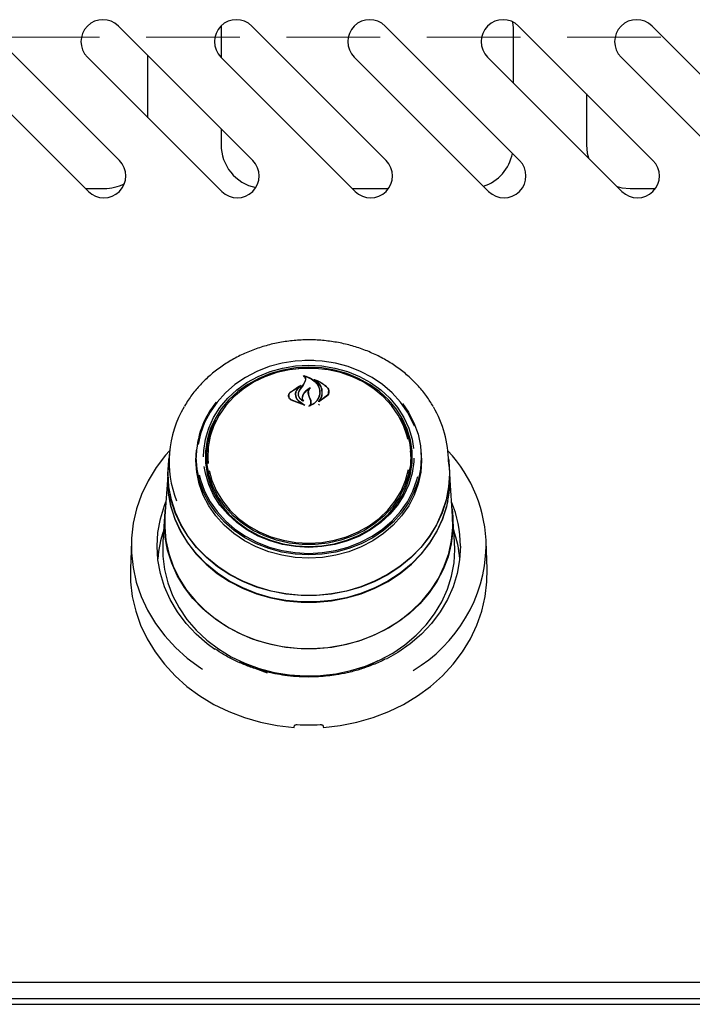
# Model space of a CAD drawing. Header units: inches. Extents: x 35 to 206, y 22 to 147.
# Tile 5 of 51: x 71.45 to 77.21, y 47.79 to 56.21. Entities that reach past the tile are written whole.
import ezdxf

# ---------------------------------------------------------------- set-up
doc = ezdxf.new("R2010")
doc.units = ezdxf.units.IN
doc.header["$LTSCALE"] = 16
doc.header["$MEASUREMENT"] = 0
doc.linetypes.add('HIDDEN', pattern=[0.075, 0.05, -0.025])
doc.layers.add('FORMAT', color=7, linetype='Continuous')

msp = doc.modelspace()

# ---------------------------------------------------------------- linework, layer by layer
at = {"color": 7, "linetype": 'Continuous', "lineweight": 25}
for p, q in [((75.6749, 56.1407), (75.6716, 56.1902)), ((72.305, 55.0063), (71.1559, 56.1553)), ((73.446, 55.0063), (72.2969, 56.1553)), ((73.1753, 56.1577), (73.1749, 56.1407)), ((73.1749, 56.1407), (73.1749, 55.888)), ((74.587, 55.0063), (73.4379, 56.1553)), ((75.728, 55.0063), (74.5789, 56.1553)), ((75.6749, 55.67), (75.6749, 56.1407)), ((76.869, 55.0063), (75.7199, 56.1553)), ((78.01, 55.0063), (76.8609, 56.1553)), ((70.8908, 55.8901), (72.0398, 54.7411)), ((72.0318, 55.8901), (73.1808, 54.7411)), ((72.5499, 55.372), (72.5499, 55.9024)), ((73.1728, 55.8901), (74.3218, 54.7411)), ((74.3138, 55.8901), (75.4628, 54.7411)), ((75.4548, 55.8901), (76.6038, 54.7411)), ((76.5958, 55.8901), (77.7448, 54.7411)), ((76.2999, 55.5754), (76.2999, 55.1407)), ((73.1749, 55.2774), (73.1749, 55.1407)), ((72.0152, 54.7657), (72.1749, 54.7657)), ((74.2972, 54.7657), (74.6077, 54.7657)), ((76.6749, 54.7657), (76.8897, 54.7657)), ((73.8352, 53.2276), (73.9249, 53.2316)), ((73.9249, 53.2316), (73.9914, 53.2294)), ((73.8864, 53.1638), (73.8864, 53.1584)), ((73.7667, 53.0233), (73.8587, 53.0813)), ((73.7681, 53.0242), (73.846, 53.0768)), ((73.8473, 53.0756), (73.8194, 53.0423)), ((73.8475, 53.0732), (73.8475, 53.0761)), ((73.8486, 53.0426), (73.8808, 53.0908)), ((73.8791, 53.0883), (73.8965, 53.1201)), ((73.8808, 53.0908), (73.8984, 53.1239)), ((73.8986, 53.1252), (73.8986, 53.1311)), ((73.9823, 53.13), (73.9823, 53.1256)), ((73.7541, 52.9941), (73.7541, 52.9812)), ((73.8113, 53.004), (73.8113, 52.9959)), ((73.838, 53.0085), (73.838, 53.0072)), ((73.9306, 52.9796), (73.9216, 53.0045)), ((73.9217, 53.0201), (73.9217, 53.0043)), ((73.9325, 52.9808), (73.9236, 53.006)), ((73.9422, 52.9496), (73.9306, 52.9796)), ((73.9442, 52.95), (73.9325, 52.9808)), ((74.0796, 52.9892), (74.0115, 52.9426)), ((74.0781, 52.9914), (74.0183, 52.9479)), ((74.0185, 53.0223), (74.0185, 53.024)), ((74.0951, 53.0189), (74.0951, 53.0302)), ((73.8898, 52.912), (73.7746, 52.9568)), ((73.8815, 52.915), (73.7759, 52.9586)), ((73.8382, 52.9497), (73.8824, 52.9164)), ((73.8396, 52.9507), (73.8907, 52.9134)), ((73.87, 52.9764), (73.87, 52.9628)), ((73.8738, 52.9523), (73.8738, 52.9524)), ((73.9442, 52.928), (73.9442, 52.9377)), ((74.0101, 52.9121), (74.0167, 52.9227)), ((74.0167, 52.9486), (74.0167, 52.9485)), ((72.7318, 52.4916), (72.7246, 52.3888)), ((72.9596, 52.4399), (72.9649, 52.5272)), ((72.9639, 52.5155), (72.9623, 52.4914)), ((73.0499, 52.4476), (73.0515, 52.4934)), ((73.0534, 52.5212), (73.0515, 52.4934)), ((74.7983, 52.4934), (74.7963, 52.5212)), ((74.8875, 52.4914), (74.8858, 52.5155)), ((75.1252, 52.3888), (75.118, 52.4916)), ((74.808, 52.412), (74.8089, 52.4466)), ((72.7223, 52.389), (72.7185, 52.3352)), ((72.7224, 52.3258), (72.7246, 52.3888)), ((75.1312, 52.3352), (75.1275, 52.389)), ((75.1335, 52.2718), (75.1312, 52.3352)), ((72.7163, 52.2723), (72.6946, 51.9619)), ((75.1552, 51.9619), (75.1335, 52.2723)), ((72.6924, 51.9617), (72.6772, 51.744)), ((75.1726, 51.744), (75.1574, 51.9617)), ((72.4075, 51.7467), (72.3994, 51.5132)), ((75.1749, 51.6786), (75.1726, 51.744)), ((75.4504, 51.5132), (75.4422, 51.7467)), ((73.8954, 50.5963), (73.8954, 50.5884)), ((73.9544, 50.588), (73.9544, 50.5963)), ((100.4249, 47.975), (60.9249, 47.975)), ((60.9629, 47.7875), (100.3869, 47.7875)), ((97.4461, 47.833), (63.9036, 47.833))]:
    msp.add_line(p, q, dxfattribs=at)
at = {"color": 7, "linetype": 'Continuous', "lineweight": 25, "flags": 128}
for points in [[(76.2999, 55.1407), (76.3071, 55.0676), (76.3174, 55.0275)], [(76.5617, 54.7832), (76.6017, 54.7729), (76.6749, 54.7657)], [(73.9249, 53.2961), (73.81, 53.2901), (73.6968, 53.2721), (73.5869, 53.2424), (73.4819, 53.2015), (73.3834, 53.15), (73.2928, 53.0885), (73.2115, 53.018), (73.1405, 52.9396), (73.0809, 52.8542), (73.0337, 52.7634), (72.9995, 52.6682), (72.9794, 52.5753)], [(73.0254, 52.4708), (73.0271, 52.5246), (73.0413, 52.6216), (73.0694, 52.7164), (73.1109, 52.8073), (73.1654, 52.8931), (73.2318, 52.9722), (73.3091, 53.0435), (73.3961, 53.1059), (73.4915, 53.1583), (73.5937, 53.2), (73.7012, 53.2302), (73.8121, 53.2485), (73.9249, 53.2547)], [(73.9249, 53.237), (73.8139, 53.231), (73.7046, 53.2129), (73.5989, 53.1832), (73.4982, 53.1422), (73.4043, 53.0906), (73.3186, 53.0292), (73.2425, 52.9589), (73.1771, 52.881), (73.1235, 52.7966), (73.0826, 52.7071), (73.0549, 52.6138), (73.041, 52.5182), (73.041, 52.4219), (73.0549, 52.3263), (73.0826, 52.233), (73.1235, 52.1435), (73.1771, 52.0591), (73.2425, 51.9812), (73.3186, 51.9109), (73.4043, 51.8495), (73.4982, 51.7979), (73.5989, 51.7569), (73.7046, 51.7272), (73.8139, 51.7091), (73.9249, 51.7031), (74.0359, 51.7091), (74.1451, 51.7272), (74.2509, 51.7569), (74.3515, 51.7979), (74.4455, 51.8495), (74.5311, 51.9109), (74.6073, 51.9812), (74.6727, 52.0591), (74.7262, 52.1435), (74.7672, 52.233), (74.7948, 52.3263), (74.8088, 52.4219), (74.8088, 52.5182), (74.7948, 52.6138), (74.7672, 52.7071), (74.7262, 52.7966), (74.6727, 52.881), (74.6073, 52.9589), (74.5311, 53.0292), (74.4455, 53.0906), (74.3515, 53.1422), (74.2509, 53.1832), (74.1451, 53.2129), (74.0359, 53.231), (73.9249, 53.237)], [(73.8902, 53.2982), (73.9249, 53.2988), (73.9688, 53.2979)], [(74.8284, 52.7335), (74.8161, 52.7634), (74.7688, 52.8542), (74.7093, 52.9396), (74.6383, 53.018), (74.5569, 53.0885), (74.4663, 53.15), (74.3678, 53.2015), (74.2629, 53.2424), (74.153, 53.2721), (74.0398, 53.2901), (73.9249, 53.2961)], [(73.9249, 53.2547), (74.0376, 53.2485), (74.1486, 53.2302), (74.256, 53.2), (74.3582, 53.1583), (74.4536, 53.1059), (74.5407, 53.0435), (74.618, 52.9722), (74.6844, 52.8931), (74.7388, 52.8073), (74.7804, 52.7164), (74.8085, 52.6216), (74.8212, 52.5415)], [(74.7732, 52.6222), (74.7671, 52.6476), (74.7356, 52.7395), (74.6908, 52.8271), (74.6334, 52.9091), (74.5644, 52.984), (74.4848, 53.0507), (74.3961, 53.1081), (74.2997, 53.1551), (74.1971, 53.1911), (74.09, 53.2154), (73.9802, 53.2277), (73.8695, 53.2277), (73.7598, 53.2154), (73.6527, 53.1911), (73.5501, 53.1551), (73.4536, 53.1081), (73.3649, 53.0507), (73.2854, 52.984), (73.2164, 52.9091), (73.159, 52.8271), (73.1142, 52.7395), (73.0827, 52.6476), (73.065, 52.5529), (73.0615, 52.4571), (73.0646, 52.4137)], [(74.7267, 52.9265), (74.7773, 52.8525), (74.825, 52.7607), (74.8596, 52.6646), (74.8806, 52.5656), (74.8876, 52.4651), (74.8806, 52.3646), (74.8596, 52.2655), (74.825, 52.1694), (74.7773, 52.0776), (74.7172, 51.9914), (74.6455, 51.9122), (74.5633, 51.841), (74.4718, 51.7789), (74.3723, 51.7268), (74.2663, 51.6855), (74.1553, 51.6556), (74.0409, 51.6374), (73.9249, 51.6313), (73.8088, 51.6374), (73.6945, 51.6556), (73.5835, 51.6855), (73.4775, 51.7268), (73.378, 51.7789), (73.2865, 51.841), (73.2043, 51.9122), (73.1326, 51.9914), (73.0725, 52.0776), (73.0247, 52.1694), (72.9902, 52.2655), (72.9692, 52.3646), (72.9622, 52.4651), (72.9622, 52.4651)], [(74.7093, 52.8074), (74.7232, 52.7816), (74.7618, 52.6906), (74.7867, 52.5962), (74.7975, 52.4998), (74.7939, 52.4029), (74.776, 52.3073), (74.7442, 52.2144), (74.6989, 52.1258), (74.6409, 52.0429), (74.5712, 51.9672), (74.4908, 51.8998), (74.4012, 51.8419), (74.3037, 51.7943), (74.2, 51.758), (74.0918, 51.7334), (73.9808, 51.721), (73.8689, 51.721), (73.758, 51.7334), (73.6498, 51.758), (73.5461, 51.7943), (73.4486, 51.8419), (73.359, 51.8998), (73.2786, 51.9672), (73.2088, 52.0429), (73.1508, 52.1258), (73.1056, 52.2144), (73.0737, 52.3073), (73.0559, 52.4029), (73.0523, 52.4998), (73.063, 52.5962), (73.0879, 52.6906), (73.1266, 52.7816), (73.1282, 52.7847)], [(72.7345, 52.5228), (72.7007, 52.4844), (72.6198, 52.3784), (72.551, 52.2662), (72.4951, 52.1488), (72.4526, 52.0272), (72.4238, 51.9027), (72.409, 51.7763), (72.4083, 51.6493), (72.4218, 51.5228), (72.4494, 51.398), (72.4907, 51.2761), (72.5454, 51.1582), (72.613, 51.0455), (72.6929, 50.9389), (72.7842, 50.8396), (72.8862, 50.7483), (72.9979, 50.6659), (73.0165, 50.6537)], [(74.8849, 52.5272), (74.8902, 52.4399), (74.8831, 52.3391), (74.8621, 52.2398), (74.8275, 52.1435), (74.7796, 52.0514), (74.7193, 51.965), (74.6474, 51.8855), (74.565, 51.8142), (74.4732, 51.7519), (74.3735, 51.6997), (74.2672, 51.6582), (74.1559, 51.6282), (74.0412, 51.61), (73.9249, 51.6039), (73.8085, 51.61), (73.6939, 51.6282), (73.5826, 51.6582), (73.4763, 51.6997), (73.3765, 51.7519), (73.2848, 51.8142), (73.2023, 51.8855), (73.1305, 51.965), (73.0702, 52.0514), (73.0223, 52.1435), (72.9876, 52.2398), (72.9666, 52.3391), (72.9596, 52.4399), (72.9596, 52.4399)], [(72.7201, 52.3258), (72.7272, 52.4387), (72.7291, 52.4531)], [(75.1207, 52.4531), (75.1226, 52.4387), (75.1297, 52.3258), (75.1226, 52.213), (75.1015, 52.1015), (75.0666, 51.9927), (75.0183, 51.8877), (74.9572, 51.7879), (74.884, 51.6944), (74.7996, 51.6083), (74.7049, 51.5306), (74.601, 51.4622), (74.4892, 51.404), (74.3708, 51.3566), (74.2472, 51.3205), (74.1198, 51.2962), (73.9901, 51.284), (73.8597, 51.284), (73.73, 51.2962), (73.6026, 51.3205), (73.4789, 51.3566), (73.3606, 51.404), (73.2488, 51.4622), (73.1449, 51.5306), (73.0502, 51.6083), (72.9658, 51.6944), (72.8925, 51.7879), (72.8314, 51.8877), (72.7832, 51.9927), (72.7483, 52.1015), (72.7272, 52.213), (72.7201, 52.3258)], [(74.8242, 52.4587), (74.8227, 52.4267), (74.8085, 52.3297), (74.7804, 52.2349), (74.7388, 52.144), (74.6844, 52.0582), (74.618, 51.9791), (74.5407, 51.9078), (74.4536, 51.8454), (74.3582, 51.793), (74.256, 51.7513), (74.1486, 51.7211), (74.0376, 51.7028), (73.9249, 51.6966), (73.8121, 51.7028), (73.7012, 51.7211), (73.5937, 51.7513), (73.4915, 51.793), (73.3961, 51.8454), (73.3091, 51.9078), (73.2318, 51.9791), (73.1654, 52.0582), (73.1109, 52.144), (73.0694, 52.2349), (73.0413, 52.3297), (73.031, 52.3886)], [(72.7185, 52.3352), (72.7163, 52.2718), (72.7234, 52.1587), (72.7446, 52.0468), (72.7796, 51.9376), (72.828, 51.8324), (72.8893, 51.7322), (72.9628, 51.6384), (73.0475, 51.5521), (73.1425, 51.4741), (73.2467, 51.4055), (73.3588, 51.3471), (73.4775, 51.2995), (73.6016, 51.2633), (73.7294, 51.239), (73.8595, 51.2267), (73.9903, 51.2267), (74.1204, 51.239), (74.2482, 51.2633), (74.3722, 51.2995), (74.491, 51.3471), (74.6031, 51.4055), (74.7073, 51.4741), (74.8023, 51.5521), (74.887, 51.6384), (74.9605, 51.7322), (75.0217, 51.8324), (75.0702, 51.9376), (75.1052, 52.0468), (75.1264, 52.1587), (75.1335, 52.2718), (75.1335, 52.2718)], [(75.1252, 52.3888), (75.1274, 52.3258), (75.1203, 52.2132), (75.0993, 52.102), (75.0644, 51.9933), (75.0162, 51.8886), (74.9553, 51.7889), (74.8822, 51.6956), (74.7979, 51.6097), (74.7034, 51.5321), (74.5997, 51.4639), (74.4881, 51.4058), (74.37, 51.3584), (74.2466, 51.3224), (74.1194, 51.2982), (73.99, 51.286), (73.8598, 51.286), (73.7303, 51.2982), (73.6032, 51.3224), (73.4798, 51.3584), (73.3616, 51.4058), (73.2501, 51.4639), (73.1464, 51.5321), (73.0519, 51.6097), (72.9676, 51.6956), (72.8945, 51.7889), (72.8335, 51.8886), (72.7853, 51.9933), (72.7505, 52.102), (72.7294, 52.2132), (72.7224, 52.3258)], [(72.9882, 52.3178), (72.9995, 52.2731), (73.0337, 52.1779), (73.0809, 52.0871), (73.1405, 52.0018), (73.2115, 51.9233), (73.2928, 51.8528), (73.3834, 51.7913), (73.4819, 51.7398), (73.5869, 51.6989), (73.6968, 51.6692), (73.81, 51.6512), (73.9249, 51.6452), (74.0398, 51.6512), (74.153, 51.6692), (74.2629, 51.6989), (74.3678, 51.7398), (74.4663, 51.7913), (74.5569, 51.8528), (74.6383, 51.9233), (74.7093, 52.0018), (74.7688, 52.0871), (74.8161, 52.1779), (74.8503, 52.2731), (74.8582, 52.3034)], [(73.0734, 52.3551), (73.0968, 52.2682), (73.135, 52.1783), (73.1862, 52.0933), (73.2495, 52.0147), (73.3239, 51.9437), (73.4082, 51.8816), (73.501, 51.8293), (73.6007, 51.7877), (73.7058, 51.7575), (73.8144, 51.7391), (73.9249, 51.733)], [(73.9249, 51.733), (74.0354, 51.7391), (74.144, 51.7575), (74.2491, 51.7877), (74.3488, 51.8293), (74.4416, 51.8816), (74.5258, 51.9437), (74.6003, 52.0147), (74.6636, 52.0933), (74.7148, 52.1783), (74.753, 52.2682), (74.7775, 52.361)], [(75.1133, 52.093), (75.103, 52.0477), (75.0681, 51.9387), (75.0197, 51.8337), (74.9586, 51.7337), (74.8853, 51.6401), (74.8007, 51.5539), (74.7059, 51.4761), (74.6019, 51.4076), (74.49, 51.3493), (74.3714, 51.3018), (74.2476, 51.2657), (74.1201, 51.2414), (73.9902, 51.2291), (73.8596, 51.2291), (73.7297, 51.2414), (73.6022, 51.2657), (73.4784, 51.3018), (73.3598, 51.3493), (73.2479, 51.4076), (73.1439, 51.4761), (73.0491, 51.5539), (72.9645, 51.6401), (72.8912, 51.7337), (72.83, 51.8337), (72.7817, 51.9387), (72.7467, 52.0477), (72.7256, 52.1594), (72.7185, 52.2723), (72.7189, 52.2962)], [(73.123, 50.8234), (73.0566, 50.8718), (72.9606, 50.9549), (72.8751, 51.0464), (72.8012, 51.145), (72.7395, 51.2498), (72.6908, 51.3596), (72.6557, 51.4732), (72.6344, 51.5894), (72.6273, 51.7069), (72.6344, 51.8243), (72.6557, 51.9405), (72.6908, 52.0541), (72.7033, 52.0857)], [(72.6901, 51.8971), (72.6971, 52.0107), (72.699, 52.0251)], [(75.1507, 52.0251), (75.1579, 51.954), (75.1579, 51.8402), (75.1439, 51.727), (75.1161, 51.6157), (75.0748, 51.5077), (75.0205, 51.404), (74.9538, 51.306), (74.8754, 51.2146), (74.7863, 51.131), (74.6874, 51.056), (74.5798, 50.9906), (74.4648, 50.9354), (74.3438, 50.8912), (74.2179, 50.8583), (74.0888, 50.8372), (73.9578, 50.8281), (73.8264, 50.8312), (73.6961, 50.8463), (73.5684, 50.8733), (73.4448, 50.9119), (73.3266, 50.9617), (73.2152, 51.022), (73.1118, 51.0923), (73.0176, 51.1717), (72.9337, 51.2594), (72.8611, 51.3542), (72.8005, 51.4552), (72.7526, 51.5612), (72.718, 51.671), (72.6971, 51.7834), (72.6901, 51.8971), (72.6901, 51.8971)], [(72.6946, 51.9619), (72.6928, 51.8689), (72.7033, 51.7557), (72.7276, 51.644), (72.7654, 51.5352), (72.8164, 51.4305), (72.88, 51.3311), (72.9554, 51.2382), (73.0418, 51.1527), (73.1382, 51.0756), (73.2435, 51.0078), (73.3566, 50.9502), (73.476, 50.9032), (73.6006, 50.8675), (73.7288, 50.8435), (73.8593, 50.8314), (73.9905, 50.8314), (74.1209, 50.8435), (74.2492, 50.8675), (74.3737, 50.9032), (74.4932, 50.9502), (74.6062, 51.0078), (74.7115, 51.0756), (74.8079, 51.1527), (74.8943, 51.2382), (74.9698, 51.3311), (75.0333, 51.4305), (75.0843, 51.5352), (75.1222, 51.644), (75.1465, 51.7557), (75.157, 51.8689), (75.1552, 51.9619)], [(72.6772, 51.744), (72.6767, 51.7362), (72.6767, 51.621), (72.6908, 51.5064), (72.7189, 51.3938), (72.7607, 51.2844), (72.8157, 51.1794), (72.8832, 51.0801), (72.9626, 50.9877), (73.0528, 50.903), (73.153, 50.8271), (73.2619, 50.7609), (73.3783, 50.705), (73.5008, 50.6602), (73.6282, 50.627), (73.759, 50.6056), (73.8916, 50.5964), (74.0246, 50.5995), (74.1565, 50.6148), (74.2858, 50.6421), (74.4109, 50.6812), (74.5306, 50.7316), (74.6434, 50.7927), (74.748, 50.8639), (74.8434, 50.9443), (74.9283, 51.033), (75.0018, 51.129), (75.0632, 51.2313), (75.1116, 51.3386), (75.1466, 51.4497), (75.1678, 51.5635), (75.1749, 51.6786), (75.1749, 51.6786)], [(75.2225, 51.7069), (75.2154, 51.5894), (75.1941, 51.4732), (75.159, 51.3596), (75.1103, 51.2498), (75.0486, 51.145), (74.9746, 51.0464), (74.8892, 50.9549), (74.7931, 50.8718), (74.6876, 50.7977), (74.588, 50.7409)], [(72.3994, 51.5132), (72.401, 51.4011), (72.4159, 51.2754), (72.4446, 51.1516), (72.4868, 51.0306), (72.5422, 50.9138), (72.6101, 50.802), (72.6901, 50.6964), (72.7814, 50.5978), (72.8831, 50.5073), (72.9944, 50.4256), (73.1141, 50.3534), (73.2413, 50.2915), (73.3747, 50.2404), (73.5131, 50.2005), (73.6552, 50.1723), (73.7999, 50.1559)], [(74.0499, 50.1559), (74.1945, 50.1723), (74.3367, 50.2005), (74.4751, 50.2404), (74.6085, 50.2915), (74.7357, 50.3534), (74.8554, 50.4256), (74.9666, 50.5073), (75.0684, 50.5978), (75.1596, 50.6964), (75.2396, 50.802), (75.3076, 50.9138), (75.363, 51.0306), (75.4052, 51.1516), (75.4339, 51.2754), (75.4488, 51.4011), (75.4504, 51.5132)], [(74.5161, 50.7248), (74.4242, 50.6782), (74.3459, 50.6462)]]:
    msp.add_lwpolyline(points, dxfattribs=at)
at = {"color": 7, "linetype": 'Continuous', "lineweight": 25}
for centre, radius, start, end in [((72.1644, 56.0227), 0.1875, 45, 225), ((73.3054, 56.0227), 0.1875, 45, 225), ((74.4464, 56.0227), 0.1875, 45, 225), ((75.5874, 56.0227), 0.1875, 45, 225), ((76.7284, 56.0227), 0.1875, 45, 225), ((73.5499, 55.1407), 0.375, 180, 258.03661), ((72.1724, 54.8737), 0.1875, 225, 45), ((73.3134, 54.8737), 0.1875, 225, 45), ((74.4544, 54.8737), 0.1875, 225, 45), ((75.2999, 55.1407), 0.375, 288.49037, 348.6179), ((75.5954, 54.8737), 0.1875, 225, 45), ((76.7364, 54.8737), 0.1875, 225, 45), ((72.1749, 55.1407), 0.375, 270, 297.5073), ((81.5104, 47.8315), 9.2667, 145.43892, 145.79172), ((73.6438, 52.4295), 0.9137, 149.02788, 201.59538), ((73.7266, 52.4575), 0.7645, 140.91744, 179.43212), ((74.1934, 52.425), 0.9268, 0.24129, 30.67799), ((73.7134, 52.4461), 0.6725, 156.86183, 182.91012), ((74.1335, 52.4454), 0.6754, 0.09862, 23.09483), ((74.1283, 52.4488), 0.6715, 333.21945, 3.80786), ((74.2279, 51.6928), 1.215, 0.39534, 43.08761), ((73.7244, 52.4498), 0.6745, 180.18728, 206.74267), ((74.2301, 51.7049), 0.9923, 0.11191, 22.5636), ((73.6177, 51.5217), 0.9873, 161.02, 175.54978), ((74.2321, 51.5217), 0.9873, 4.45022, 18.98), ((74.1697, 51.7404), 1.2738, 300.62074, 358.23551), ((73.9036, 51.7361), 1.1609, 240.59724, 253.26464), ((73.9249, 51.938), 1.7608, 266.81861, 273.18139)]:
    msp.add_arc(centre, radius, start, end, dxfattribs=at)
for centre, major_axis, start_param, end_param in [((73.613, 50.4049), (1.5475, 9.0333), 4.689058, 4.69059), ((74.2368, 50.4049), (-1.5475, 9.0333), 1.592595, 1.594127)]:
    msp.add_ellipse(centre, major_axis=major_axis, ratio=0.024697, start_param=start_param, end_param=end_param, dxfattribs=at)
for points, knots in [([(74.9881, 52.9039), (74.9708, 52.932), (74.9341, 52.9914), (74.8651, 53.0751), (74.7849, 53.1555), (74.6955, 53.2282), (74.5981, 53.2926), (74.4936, 53.348), (74.3831, 53.3938), (74.2679, 53.4295), (74.149, 53.4548), (74.0278, 53.4694), (73.9055, 53.4732), (73.7834, 53.466), (73.6627, 53.448), (73.5448, 53.4193), (73.4308, 53.3802), (73.3219, 53.3312), (73.2193, 53.2727), (73.1241, 53.2053), (73.0372, 53.1298), (72.9601, 53.0467), (72.9016, 52.9716), (72.8735, 52.9225), (72.8636, 52.9053)], [0, 0, 0, 0, 0.041689, 0.088111, 0.134593, 0.181131, 0.227717, 0.274343, 0.321001, 0.367685, 0.414387, 0.461104, 0.507831, 0.554567, 0.601309, 0.648053, 0.694797, 0.741535, 0.788262, 0.834971, 0.881651, 0.928292, 0.974883, 1, 1, 1, 1]), ([(73.8787, 53.1611), (73.8786, 53.1612), (73.8785, 53.1613), (73.8783, 53.1615), (73.8783, 53.1618), (73.8784, 53.162), (73.8786, 53.1623), (73.8789, 53.1624), (73.8792, 53.1625), (73.8794, 53.1625), (73.8795, 53.1625), (73.8796, 53.1625)], [0, 0, 0, 0, 0.122958, 0.245848, 0.370364, 0.495902, 0.620786, 0.743612, 0.86394, 0.982468, 1, 1, 1, 1]), ([(73.8965, 53.1201), (73.8976, 53.1243), (73.8998, 53.1328), (73.8958, 53.1455), (73.8882, 53.1552), (73.8813, 53.1595), (73.8787, 53.1611)], [0, 0, 0, 0, 0.278319, 0.556603, 0.835284, 1, 1, 1, 1]), ([(73.8796, 53.1625), (73.8978, 53.1575), (73.9362, 53.147), (73.9826, 53.1136), (74.0052, 53.0821), (74.0124, 53.0639), (74.0133, 53.0617)], [0, 0, 0, 0, 0.296384, 0.623257, 0.953009, 1, 1, 1, 1]), ([(73.8877, 53.1646), (73.8876, 53.1646), (73.8873, 53.1646), (73.887, 53.1645), (73.8867, 53.1644), (73.8865, 53.1642), (73.8864, 53.164), (73.8863, 53.1637), (73.8864, 53.1634), (73.8866, 53.1633), (73.8866, 53.1633)], [0, 0, 0, 0, 0.125682, 0.251371, 0.377027, 0.503505, 0.631368, 0.760594, 0.890567, 1, 1, 1, 1]), ([(73.8984, 53.1239), (73.8996, 53.1284), (73.9018, 53.1374), (73.8978, 53.151), (73.8914, 53.1593), (73.887, 53.1629), (73.8866, 53.1633)], [0, 0, 0, 0, 0.322031, 0.64419, 0.966616, 1, 1, 1, 1]), ([(73.8877, 53.1646), (73.9059, 53.1585), (73.9436, 53.1459), (73.9881, 53.1101), (74.0037, 53.0791), (74.0114, 53.0639)], [0, 0, 0, 0, 0.321882, 0.666054, 1, 1, 1, 1]), ([(73.8599, 53.0801), (73.8497, 53.072), (73.8343, 53.0598), (73.8245, 53.0446), (73.8212, 53.0395)], [0, 0, 0, 0, 0.6661732, 1, 1, 1, 1]), ([(73.8473, 53.0756), (73.8473, 53.0756), (73.8475, 53.0758), (73.8475, 53.0761), (73.8475, 53.0763), (73.8474, 53.0766), (73.8471, 53.0768), (73.8468, 53.0769), (73.8465, 53.0769), (73.8462, 53.0769), (73.8461, 53.0768), (73.846, 53.0768)], [0, 0, 0, 0, 0.118329, 0.236631, 0.355578, 0.474929, 0.59401, 0.712266, 0.829512, 0.946013, 1, 1, 1, 1]), ([(73.8587, 53.0813), (73.8589, 53.0814), (73.8591, 53.0814), (73.8594, 53.0814), (73.8597, 53.0813), (73.86, 53.0812), (73.8602, 53.081), (73.8602, 53.0807), (73.8602, 53.0804), (73.8601, 53.0802), (73.8599, 53.0801), (73.8599, 53.0801)], [0, 0, 0, 0, 0.113231, 0.226474, 0.339585, 0.453555, 0.569121, 0.686353, 0.8046, 0.922734, 1, 1, 1, 1]), ([(73.9702, 53.1312), (73.9702, 53.1313), (73.97, 53.1314), (73.9699, 53.1316), (73.9698, 53.1319), (73.9699, 53.1321), (73.9701, 53.1324), (73.9704, 53.1325), (73.9708, 53.1326), (73.971, 53.1326), (73.9712, 53.1325), (73.9713, 53.1325)], [0, 0, 0, 0, 0.1174, 0.234738, 0.353577, 0.473635, 0.593524, 0.711905, 0.828134, 0.942556, 1, 1, 1, 1]), ([(74.0376, 52.9983), (74.0386, 53.0147), (74.0407, 53.0473), (74.0171, 53.0934), (73.9891, 53.1195), (73.9716, 53.1303), (73.9702, 53.1312)], [0, 0, 0, 0, 0.324347, 0.648697, 0.972588, 1, 1, 1, 1]), ([(73.9713, 53.1325), (73.9973, 53.1217), (74.0382, 53.1046), (74.0686, 53.0772), (74.0796, 53.0672)], [0, 0, 0, 0, 0.6359906, 1, 1, 1, 1]), ([(73.9837, 53.1307), (73.9836, 53.1307), (73.9834, 53.1308), (73.9831, 53.1308), (73.9828, 53.1307), (73.9825, 53.1305), (73.9823, 53.1303), (73.9823, 53.13), (73.9823, 53.1298), (73.9824, 53.1296), (73.9826, 53.1295), (73.9826, 53.1294)], [0, 0, 0, 0, 0.116355, 0.232718, 0.349012, 0.465942, 0.584001, 0.703207, 0.823076, 0.942819, 1, 1, 1, 1]), ([(74.0396, 52.9993), (74.0406, 53.016), (74.0425, 53.0496), (74.0208, 53.0957), (73.9947, 53.1187), (73.9826, 53.1294)], [0, 0, 0, 0, 0.348804, 0.697654, 1, 1, 1, 1]), ([(73.9837, 53.1307), (74.009, 53.1185), (74.0442, 53.1015), (74.0706, 53.0764), (74.0781, 53.0694)], [0, 0, 0, 0, 0.718758, 1, 1, 1, 1]), ([(74.0114, 53.0639), (74.0154, 53.0481), (74.0208, 53.0267), (74.0169, 53.0052), (74.0159, 52.9995)], [0, 0, 0, 0, 0.736127, 1, 1, 1, 1]), ([(74.0781, 53.0694), (74.0829, 53.0634), (74.0925, 53.0515), (74.0964, 53.0303), (74.0925, 53.0091), (74.0829, 52.9973), (74.0781, 52.9914)], [0, 0, 0, 0, 0.249256, 0.498559, 0.748955, 1, 1, 1, 1]), ([(74.0796, 53.0672), (74.0846, 53.0612), (74.0944, 53.0493), (74.0985, 53.0279), (74.0944, 53.0067), (74.0845, 52.995), (74.0796, 52.9892)], [0, 0, 0, 0, 0.249695, 0.499307, 0.750821, 1, 1, 1, 1]), ([(73.7746, 52.9568), (73.7699, 52.9602), (73.7603, 52.9672), (73.7526, 52.9818), (73.7513, 52.9973), (73.7561, 53.012), (73.7634, 53.0197), (73.7667, 53.0233)], [0, 0, 0, 0, 0.206317, 0.412583, 0.61997, 0.827569, 1, 1, 1, 1]), ([(73.7759, 52.9586), (73.7713, 52.962), (73.762, 52.9689), (73.7546, 52.9832), (73.7533, 52.9986), (73.7579, 53.013), (73.7649, 53.0207), (73.7681, 53.0242)], [0, 0, 0, 0, 0.2056594, 0.4113966, 0.6177773, 0.8242817, 1, 1, 1, 1]), ([(73.8194, 53.0423), (73.8152, 53.033), (73.8097, 53.0209), (73.8094, 53.0082), (73.8093, 53.0053)], [0, 0, 0, 0, 0.775744, 1, 1, 1, 1]), ([(73.8093, 53.0053), (73.8104, 52.9965), (73.8125, 52.9789), (73.8256, 52.9604), (73.8356, 52.9518), (73.8382, 52.9497)], [0, 0, 0, 0, 0.427058, 0.854256, 1, 1, 1, 1]), ([(73.8212, 53.0395), (73.8171, 53.0305), (73.8117, 53.0189), (73.8113, 53.0067), (73.8113, 53.004)], [0, 0, 0, 0, 0.779129, 1, 1, 1, 1]), ([(73.8113, 53.004), (73.8123, 52.9955), (73.8145, 52.9786), (73.8273, 52.9609), (73.8371, 52.9527), (73.8396, 52.9507)], [0, 0, 0, 0, 0.429095, 0.858259, 1, 1, 1, 1]), ([(73.8771, 52.9469), (73.87, 52.9513), (73.8549, 52.9608), (73.8401, 52.9816), (73.8343, 53.0057), (73.838, 53.0264), (73.8446, 53.0375), (73.8469, 53.0412)], [0, 0, 0, 0, 0.199029, 0.425617, 0.654006, 0.8841, 1, 1, 1, 1]), ([(73.8722, 52.9517), (73.8657, 52.9566), (73.8519, 52.967), (73.8397, 52.9888), (73.8365, 53.0132), (73.8417, 53.0315), (73.8474, 53.0407), (73.8486, 53.0426)], [0, 0, 0, 0, 0.211272, 0.452056, 0.6939, 0.936584, 1, 1, 1, 1]), ([(73.8763, 53.0059), (73.8731, 52.9989), (73.8667, 52.9849), (73.8681, 52.9661), (73.8724, 52.9558), (73.8737, 52.9527)], [0, 0, 0, 0, 0.407828, 0.815767, 1, 1, 1, 1]), ([(73.8781, 53.004), (73.8749, 52.9973), (73.8687, 52.9839), (73.8702, 52.9639), (73.8761, 52.9526), (73.8786, 52.9479)], [0, 0, 0, 0, 0.368991, 0.737957, 1, 1, 1, 1]), ([(73.9375, 53.0616), (73.9237, 53.0531), (73.8986, 53.0378), (73.8831, 53.0157), (73.8763, 53.0059)], [0, 0, 0, 0, 0.554435, 1, 1, 1, 1]), ([(73.9298, 53.0531), (73.9165, 53.044), (73.8957, 53.0299), (73.8827, 53.0108), (73.8781, 53.004)], [0, 0, 0, 0, 0.641489, 1, 1, 1, 1]), ([(73.9216, 53.0045), (73.9205, 53.012), (73.9183, 53.027), (73.9249, 53.0431), (73.9304, 53.0508), (73.9313, 53.0521)], [0, 0, 0, 0, 0.456278, 0.912535, 1, 1, 1, 1]), ([(73.9236, 53.006), (73.9225, 53.0135), (73.9204, 53.0284), (73.9276, 53.0473), (73.9359, 53.0569), (73.9389, 53.0605)], [0, 0, 0, 0, 0.3877038, 0.7755086, 1, 1, 1, 1]), ([(74.0179, 52.9981), (74.0128, 52.9839), (74.0028, 52.9556), (73.969, 52.9226), (73.9404, 52.9091), (73.9279, 52.9031)], [0, 0, 0, 0, 0.359986, 0.720088, 1, 1, 1, 1]), ([(74.0159, 52.9995), (74.011, 52.9852), (74.001, 52.9566), (73.9699, 52.9257), (73.9454, 52.9126), (73.9363, 52.9077)], [0, 0, 0, 0, 0.384901, 0.76993, 1, 1, 1, 1]), ([(73.9375, 53.0616), (73.9376, 53.0617), (73.9378, 53.0618), (73.9382, 53.0618), (73.9385, 53.0617), (73.9388, 53.0615), (73.939, 53.0613), (73.9391, 53.0611), (73.9391, 53.0608), (73.939, 53.0606), (73.9389, 53.0605), (73.9389, 53.0605)], [0, 0, 0, 0, 0.1191891, 0.2383949, 0.35727, 0.4762717, 0.5959528, 0.7165758, 0.8379987, 0.9597256, 1, 1, 1, 1]), ([(74.0101, 52.9437), (74.0187, 52.9553), (74.0315, 52.9725), (74.0361, 52.9919), (74.0376, 52.9983)], [0, 0, 0, 0, 0.670266, 1, 1, 1, 1]), ([(74.0133, 53.0617), (74.0173, 53.046), (74.0228, 53.0249), (74.0189, 53.0036), (74.0179, 52.9981)], [0, 0, 0, 0, 0.73988, 1, 1, 1, 1]), ([(74.0169, 52.9491), (74.0247, 52.9614), (74.0349, 52.9775), (74.0387, 52.9952), (74.0396, 52.9993)], [0, 0, 0, 0, 0.76638, 1, 1, 1, 1]), ([(73.8722, 52.9517), (73.8723, 52.9517), (73.8725, 52.9516), (73.8728, 52.9515), (73.8732, 52.9516), (73.8735, 52.9517), (73.8737, 52.9519), (73.8738, 52.9522), (73.8738, 52.9525), (73.8738, 52.9526), (73.8737, 52.9527)], [0, 0, 0, 0, 0.128671, 0.257359, 0.385695, 0.513899, 0.642393, 0.771469, 0.901171, 1, 1, 1, 1]), ([(73.8786, 52.9479), (73.8786, 52.9478), (73.8787, 52.9477), (73.8787, 52.9474), (73.8785, 52.9471), (73.8783, 52.9469), (73.878, 52.9468), (73.8777, 52.9467), (73.8774, 52.9468), (73.8772, 52.9469), (73.8771, 52.9469)], [0, 0, 0, 0, 0.130327, 0.260648, 0.391015, 0.52077, 0.649482, 0.777186, 0.904362, 1, 1, 1, 1]), ([(73.8907, 52.9134), (73.8908, 52.9134), (73.8909, 52.9132), (73.8911, 52.913), (73.8911, 52.9127), (73.8909, 52.9124), (73.8907, 52.9122), (73.8904, 52.912), (73.8901, 52.912), (73.8899, 52.912), (73.8898, 52.912)], [0, 0, 0, 0, 0.125303, 0.250585, 0.376363, 0.502348, 0.627958, 0.752778, 0.876747, 1, 1, 1, 1]), ([(73.9279, 52.9031), (73.9278, 52.9031), (73.9276, 52.903), (73.9272, 52.903), (73.9269, 52.9031), (73.9267, 52.9033), (73.9265, 52.9036), (73.9264, 52.9038), (73.9265, 52.9041), (73.9266, 52.9043), (73.9267, 52.9044), (73.9268, 52.9044)], [0, 0, 0, 0, 0.11853, 0.237069, 0.355476, 0.47419, 0.593593, 0.71377, 0.83447, 0.955209, 1, 1, 1, 1]), ([(73.9268, 52.9044), (73.9296, 52.9069), (73.9367, 52.9134), (73.9435, 52.9264), (73.9449, 52.9396), (73.9429, 52.9472), (73.9422, 52.9496)], [0, 0, 0, 0, 0.205998, 0.524653, 0.8451, 1, 1, 1, 1]), ([(73.935, 52.9089), (73.9376, 52.9125), (73.9438, 52.9209), (73.9473, 52.9354), (73.9451, 52.9454), (73.9442, 52.95)], [0, 0, 0, 0, 0.292797, 0.676008, 1, 1, 1, 1]), ([(74.0115, 52.9426), (74.0114, 52.9425), (74.0112, 52.9425), (74.0108, 52.9425), (74.0105, 52.9425), (74.0102, 52.9427), (74.01, 52.9429), (74.0099, 52.9432), (74.01, 52.9435), (74.0101, 52.9436), (74.0101, 52.9437)], [0, 0, 0, 0, 0.122784, 0.245592, 0.367887, 0.490065, 0.612785, 0.736474, 0.861145, 1, 1, 1, 1]), ([(74.0101, 52.9121), (74.0101, 52.912), (74.01, 52.9119), (74.01, 52.9117), (74.01, 52.9116)], [0, 0, 0, 0, 0.557117, 1, 1, 1, 1]), ([(74.0169, 52.9491), (74.0168, 52.949), (74.0167, 52.9488), (74.0167, 52.9485), (74.0168, 52.9483), (74.017, 52.948), (74.0173, 52.9479), (74.0176, 52.9478), (74.018, 52.9478), (74.0182, 52.9479), (74.0183, 52.9479)], [0, 0, 0, 0, 0.12555, 0.251096, 0.376667, 0.501883, 0.626495, 0.750523, 0.874242, 1, 1, 1, 1]), ([(73.9249, 50.5871), (73.8814, 50.5882), (73.8204, 50.5896), (73.7309, 50.5992), (73.655, 50.6107), (73.5657, 50.6299), (73.4737, 50.6559), (73.3799, 50.6894), (73.2866, 50.7307), (73.1995, 50.7766), (73.1465, 50.8117), (73.1219, 50.828)], [0, 0, 0, 0, 0.150331, 0.211212, 0.31224, 0.417127, 0.529626, 0.647041, 0.768305, 0.892592, 1, 1, 1, 1]), ([(74.5814, 50.7418), (74.5764, 50.739), (74.5387, 50.7183), (74.4639, 50.6873), (74.3594, 50.6502), (74.2573, 50.6233), (74.1672, 50.606), (74.0857, 50.5952), (74.0078, 50.5885), (73.9531, 50.5876), (73.9249, 50.5871)], [0, 0, 0, 0, 0.026221, 0.19485, 0.360216, 0.518304, 0.659152, 0.761988, 0.877149, 1, 1, 1, 1]), ([(73.8023, 50.1698), (73.8028, 50.1712), (73.8038, 50.174), (73.8087, 50.1773), (73.8155, 50.1794), (73.8221, 50.1802), (73.826, 50.18), (73.8272, 50.18)], [0, 0, 0, 0, 0.226473, 0.452936, 0.679677, 0.907038, 1, 1, 1, 1]), ([(74.0226, 50.18), (74.0254, 50.18), (74.031, 50.18), (74.0385, 50.1783), (74.0442, 50.1754), (74.0469, 50.1723), (74.0474, 50.1703), (74.0475, 50.1698)], [0, 0, 0, 0, 0.227896, 0.455801, 0.683433, 0.910456, 1, 1, 1, 1])]:
    msp.add_open_spline(points, degree=3, knots=knots, dxfattribs=at)
at = {"layer": 'FORMAT', "linetype": 'HIDDEN', "lineweight": 18}
msp.add_line((47.3348, 56.061), (205.7069, 56.061), dxfattribs=at)

doc.saveas('drawing.dxf')
